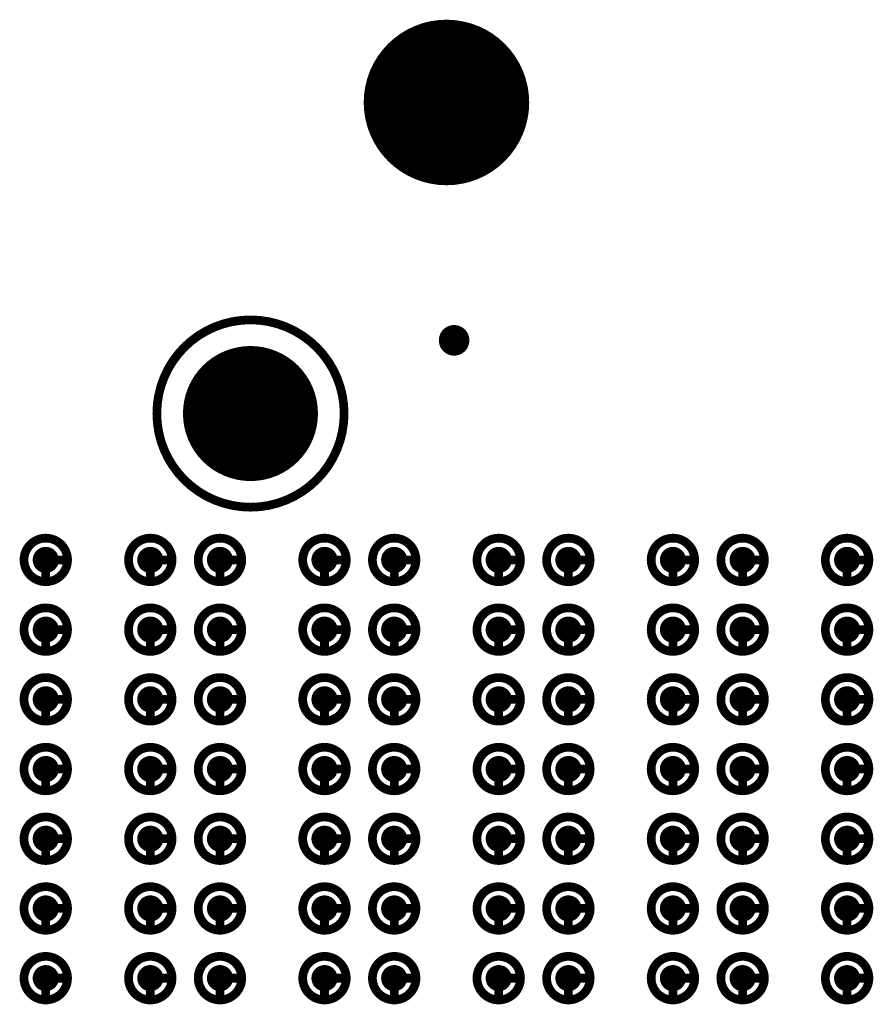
# Model space of a CAD drawing. Header units: millimetres. Extents: x 62 to 363, y 42 to 391.
# Tile 115 of 216: x 243 to 253, y 114 to 126. Entities that reach past the tile are written whole.
import ezdxf

# ---------------------------------------------------------------- set-up
doc = ezdxf.new("R2010")
doc.units = ezdxf.units.MM
for name, color, linetype in [('Mechanical8', 56, 'Continuous'), ('PadHoleLayer', 156, 'Continuous'), ('ViaHoleLayer', 16, 'Continuous')]:
    doc.layers.add(name, color=color, linetype=linetype)

# ---------------------------------------------------------------- blocks, each defined once
blk = doc.blocks.new('SAMTEC_SEAM8_40_S02_0_S_10_2_GP_K_HP_1857')
at = {"layer": 'Mechanical8'}
for points, const_width in [([(-15.35, 4.6, 1), (-15.85, 4.6, 1)], 0.1), ([(-15.625, 4.85, 1), (-15.575, 4.85, 1)], 0.05), ([(-14.55, 4.6, 1), (-15.05, 4.6, 1)], 0.1), ([(-14.825, 4.85, 1), (-14.775, 4.85, 1)], 0.05), ([(-13.75, 4.6, 1), (-14.25, 4.6, 1)], 0.1), ([(-14.025, 4.85, 1), (-13.975, 4.85, 1)], 0.05), ([(-12.95, 4.6, 1), (-13.45, 4.6, 1)], 0.1), ([(-13.225, 4.85, 1), (-13.175, 4.85, 1)], 0.05), ([(-12.15, 4.6, 1), (-12.65, 4.6, 1)], 0.1), ([(-12.425, 4.85, 1), (-12.375, 4.85, 1)], 0.05), ([(-11.35, 4.6, 1), (-11.85, 4.6, 1)], 0.1), ([(-11.625, 4.85, 1), (-11.575, 4.85, 1)], 0.05), ([(-10.55, 4.6, 1), (-11.05, 4.6, 1)], 0.1), ([(-10.825, 4.85, 1), (-10.775, 4.85, 1)], 0.05), ([(-15.875, 4.6, 1), (-15.825, 4.6, 1)], 0.05), ([(-15.625, 4.6, 1), (-15.575, 4.6, 1)], 0.05), ([(-15.625, 4.6, 1), (-15.575, 4.6, 1)], 0.05), ([(-15.375, 4.6, 1), (-15.325, 4.6, 1)], 0.05), ([(-15.375, 4.6, 1), (-15.325, 4.6, 1)], 0.05), ([(-15.075, 4.6, 1), (-15.025, 4.6, 1)], 0.05), ([(-14.825, 4.6, 1), (-14.775, 4.6, 1)], 0.05), ([(-14.825, 4.6, 1), (-14.775, 4.6, 1)], 0.05), ([(-14.575, 4.6, 1), (-14.525, 4.6, 1)], 0.05), ([(-14.575, 4.6, 1), (-14.525, 4.6, 1)], 0.05), ([(-14.275, 4.6, 1), (-14.225, 4.6, 1)], 0.05), ([(-14.025, 4.6, 1), (-13.975, 4.6, 1)], 0.05), ([(-14.025, 4.6, 1), (-13.975, 4.6, 1)], 0.05), ([(-13.775, 4.6, 1), (-13.725, 4.6, 1)], 0.05), ([(-13.775, 4.6, 1), (-13.725, 4.6, 1)], 0.05), ([(-13.475, 4.6, 1), (-13.425, 4.6, 1)], 0.05), ([(-13.225, 4.6, 1), (-13.175, 4.6, 1)], 0.05), ([(-13.225, 4.6, 1), (-13.175, 4.6, 1)], 0.05), ([(-12.975, 4.6, 1), (-12.925, 4.6, 1)], 0.05), ([(-12.975, 4.6, 1), (-12.925, 4.6, 1)], 0.05), ([(-12.675, 4.6, 1), (-12.625, 4.6, 1)], 0.05), ([(-12.425, 4.6, 1), (-12.375, 4.6, 1)], 0.05), ([(-12.425, 4.6, 1), (-12.375, 4.6, 1)], 0.05), ([(-12.175, 4.6, 1), (-12.125, 4.6, 1)], 0.05), ([(-12.175, 4.6, 1), (-12.125, 4.6, 1)], 0.05), ([(-11.875, 4.6, 1), (-11.825, 4.6, 1)], 0.05), ([(-11.625, 4.6, 1), (-11.575, 4.6, 1)], 0.05), ([(-11.625, 4.6, 1), (-11.575, 4.6, 1)], 0.05), ([(-11.375, 4.6, 1), (-11.325, 4.6, 1)], 0.05), ([(-11.375, 4.6, 1), (-11.325, 4.6, 1)], 0.05), ([(-11.075, 4.6, 1), (-11.025, 4.6, 1)], 0.05), ([(-10.825, 4.6, 1), (-10.775, 4.6, 1)], 0.05), ([(-10.825, 4.6, 1), (-10.775, 4.6, 1)], 0.05), ([(-10.575, 4.6, 1), (-10.525, 4.6, 1)], 0.05), ([(-10.575, 4.6, 1), (-10.525, 4.6, 1)], 0.05), ([(-15.35, 3.4, 1), (-15.85, 3.4, 1)], 0.1), ([(-15.625, 3.65, 1), (-15.575, 3.65, 1)], 0.05), ([(-14.55, 3.4, 1), (-15.05, 3.4, 1)], 0.1), ([(-14.825, 3.65, 1), (-14.775, 3.65, 1)], 0.05), ([(-13.75, 3.4, 1), (-14.25, 3.4, 1)], 0.1), ([(-14.025, 3.65, 1), (-13.975, 3.65, 1)], 0.05), ([(-12.95, 3.4, 1), (-13.45, 3.4, 1)], 0.1), ([(-13.225, 3.65, 1), (-13.175, 3.65, 1)], 0.05), ([(-12.15, 3.4, 1), (-12.65, 3.4, 1)], 0.1), ([(-12.425, 3.65, 1), (-12.375, 3.65, 1)], 0.05), ([(-11.35, 3.4, 1), (-11.85, 3.4, 1)], 0.1), ([(-11.625, 3.65, 1), (-11.575, 3.65, 1)], 0.05), ([(-10.55, 3.4, 1), (-11.05, 3.4, 1)], 0.1), ([(-10.825, 3.65, 1), (-10.775, 3.65, 1)], 0.05), ([(-15.875, 3.4, 1), (-15.825, 3.4, 1)], 0.05), ([(-15.625, 3.4, 1), (-15.575, 3.4, 1)], 0.05), ([(-15.625, 3.4, 1), (-15.575, 3.4, 1)], 0.05), ([(-15.375, 3.4, 1), (-15.325, 3.4, 1)], 0.05), ([(-15.375, 3.4, 1), (-15.325, 3.4, 1)], 0.05), ([(-15.075, 3.4, 1), (-15.025, 3.4, 1)], 0.05), ([(-14.825, 3.4, 1), (-14.775, 3.4, 1)], 0.05), ([(-14.825, 3.4, 1), (-14.775, 3.4, 1)], 0.05), ([(-14.575, 3.4, 1), (-14.525, 3.4, 1)], 0.05), ([(-14.575, 3.4, 1), (-14.525, 3.4, 1)], 0.05), ([(-14.275, 3.4, 1), (-14.225, 3.4, 1)], 0.05), ([(-14.025, 3.4, 1), (-13.975, 3.4, 1)], 0.05), ([(-14.025, 3.4, 1), (-13.975, 3.4, 1)], 0.05), ([(-13.775, 3.4, 1), (-13.725, 3.4, 1)], 0.05), ([(-13.775, 3.4, 1), (-13.725, 3.4, 1)], 0.05), ([(-13.475, 3.4, 1), (-13.425, 3.4, 1)], 0.05), ([(-13.225, 3.4, 1), (-13.175, 3.4, 1)], 0.05), ([(-13.225, 3.4, 1), (-13.175, 3.4, 1)], 0.05), ([(-12.975, 3.4, 1), (-12.925, 3.4, 1)], 0.05), ([(-12.975, 3.4, 1), (-12.925, 3.4, 1)], 0.05), ([(-12.675, 3.4, 1), (-12.625, 3.4, 1)], 0.05), ([(-12.425, 3.4, 1), (-12.375, 3.4, 1)], 0.05), ([(-12.425, 3.4, 1), (-12.375, 3.4, 1)], 0.05), ([(-12.175, 3.4, 1), (-12.125, 3.4, 1)], 0.05), ([(-12.175, 3.4, 1), (-12.125, 3.4, 1)], 0.05), ([(-11.875, 3.4, 1), (-11.825, 3.4, 1)], 0.05), ([(-11.625, 3.4, 1), (-11.575, 3.4, 1)], 0.05), ([(-11.625, 3.4, 1), (-11.575, 3.4, 1)], 0.05), ([(-11.375, 3.4, 1), (-11.325, 3.4, 1)], 0.05), ([(-11.375, 3.4, 1), (-11.325, 3.4, 1)], 0.05), ([(-11.075, 3.4, 1), (-11.025, 3.4, 1)], 0.05), ([(-10.825, 3.4, 1), (-10.775, 3.4, 1)], 0.05), ([(-10.825, 3.4, 1), (-10.775, 3.4, 1)], 0.05), ([(-10.575, 3.4, 1), (-10.525, 3.4, 1)], 0.05), ([(-10.575, 3.4, 1), (-10.525, 3.4, 1)], 0.05), ([(-15.35, 2.6, 1), (-15.85, 2.6, 1)], 0.1), ([(-15.625, 2.85, 1), (-15.575, 2.85, 1)], 0.05), ([(-14.55, 2.6, 1), (-15.05, 2.6, 1)], 0.1), ([(-14.825, 2.85, 1), (-14.775, 2.85, 1)], 0.05), ([(-13.75, 2.6, 1), (-14.25, 2.6, 1)], 0.1), ([(-14.025, 2.85, 1), (-13.975, 2.85, 1)], 0.05), ([(-12.95, 2.6, 1), (-13.45, 2.6, 1)], 0.1), ([(-13.225, 2.85, 1), (-13.175, 2.85, 1)], 0.05), ([(-12.15, 2.6, 1), (-12.65, 2.6, 1)], 0.1), ([(-12.425, 2.85, 1), (-12.375, 2.85, 1)], 0.05), ([(-11.35, 2.6, 1), (-11.85, 2.6, 1)], 0.1), ([(-11.625, 2.85, 1), (-11.575, 2.85, 1)], 0.05), ([(-10.55, 2.6, 1), (-11.05, 2.6, 1)], 0.1), ([(-10.825, 2.85, 1), (-10.775, 2.85, 1)], 0.05), ([(-15.875, 2.6, 1), (-15.825, 2.6, 1)], 0.05), ([(-15.625, 2.6, 1), (-15.575, 2.6, 1)], 0.05), ([(-15.625, 2.6, 1), (-15.575, 2.6, 1)], 0.05), ([(-15.375, 2.6, 1), (-15.325, 2.6, 1)], 0.05), ([(-15.375, 2.6, 1), (-15.325, 2.6, 1)], 0.05), ([(-15.075, 2.6, 1), (-15.025, 2.6, 1)], 0.05), ([(-14.825, 2.6, 1), (-14.775, 2.6, 1)], 0.05), ([(-14.825, 2.6, 1), (-14.775, 2.6, 1)], 0.05), ([(-14.575, 2.6, 1), (-14.525, 2.6, 1)], 0.05), ([(-14.575, 2.6, 1), (-14.525, 2.6, 1)], 0.05), ([(-14.275, 2.6, 1), (-14.225, 2.6, 1)], 0.05), ([(-14.025, 2.6, 1), (-13.975, 2.6, 1)], 0.05), ([(-14.025, 2.6, 1), (-13.975, 2.6, 1)], 0.05), ([(-13.775, 2.6, 1), (-13.725, 2.6, 1)], 0.05), ([(-13.775, 2.6, 1), (-13.725, 2.6, 1)], 0.05), ([(-13.475, 2.6, 1), (-13.425, 2.6, 1)], 0.05), ([(-13.225, 2.6, 1), (-13.175, 2.6, 1)], 0.05), ([(-13.225, 2.6, 1), (-13.175, 2.6, 1)], 0.05), ([(-12.975, 2.6, 1), (-12.925, 2.6, 1)], 0.05), ([(-12.975, 2.6, 1), (-12.925, 2.6, 1)], 0.05), ([(-12.675, 2.6, 1), (-12.625, 2.6, 1)], 0.05), ([(-12.425, 2.6, 1), (-12.375, 2.6, 1)], 0.05), ([(-12.425, 2.6, 1), (-12.375, 2.6, 1)], 0.05), ([(-12.175, 2.6, 1), (-12.125, 2.6, 1)], 0.05), ([(-12.175, 2.6, 1), (-12.125, 2.6, 1)], 0.05), ([(-11.875, 2.6, 1), (-11.825, 2.6, 1)], 0.05), ([(-11.625, 2.6, 1), (-11.575, 2.6, 1)], 0.05), ([(-11.625, 2.6, 1), (-11.575, 2.6, 1)], 0.05), ([(-11.375, 2.6, 1), (-11.325, 2.6, 1)], 0.05), ([(-11.375, 2.6, 1), (-11.325, 2.6, 1)], 0.05), ([(-11.075, 2.6, 1), (-11.025, 2.6, 1)], 0.05), ([(-10.825, 2.6, 1), (-10.775, 2.6, 1)], 0.05), ([(-10.825, 2.6, 1), (-10.775, 2.6, 1)], 0.05), ([(-10.575, 2.6, 1), (-10.525, 2.6, 1)], 0.05), ([(-10.575, 2.6, 1), (-10.525, 2.6, 1)], 0.05), ([(-15.35, 1.4, 1), (-15.85, 1.4, 1)], 0.1), ([(-15.625, 1.65, 1), (-15.575, 1.65, 1)], 0.05), ([(-14.55, 1.4, 1), (-15.05, 1.4, 1)], 0.1), ([(-14.825, 1.65, 1), (-14.775, 1.65, 1)], 0.05), ([(-13.75, 1.4, 1), (-14.25, 1.4, 1)], 0.1), ([(-14.025, 1.65, 1), (-13.975, 1.65, 1)], 0.05), ([(-12.95, 1.4, 1), (-13.45, 1.4, 1)], 0.1), ([(-13.225, 1.65, 1), (-13.175, 1.65, 1)], 0.05), ([(-12.15, 1.4, 1), (-12.65, 1.4, 1)], 0.1), ([(-12.425, 1.65, 1), (-12.375, 1.65, 1)], 0.05), ([(-11.35, 1.4, 1), (-11.85, 1.4, 1)], 0.1), ([(-11.625, 1.65, 1), (-11.575, 1.65, 1)], 0.05), ([(-10.55, 1.4, 1), (-11.05, 1.4, 1)], 0.1), ([(-10.825, 1.65, 1), (-10.775, 1.65, 1)], 0.05), ([(-15.875, 1.4, 1), (-15.825, 1.4, 1)], 0.05), ([(-15.625, 1.4, 1), (-15.575, 1.4, 1)], 0.05), ([(-15.625, 1.4, 1), (-15.575, 1.4, 1)], 0.05), ([(-15.375, 1.4, 1), (-15.325, 1.4, 1)], 0.05), ([(-15.375, 1.4, 1), (-15.325, 1.4, 1)], 0.05), ([(-15.075, 1.4, 1), (-15.025, 1.4, 1)], 0.05), ([(-14.825, 1.4, 1), (-14.775, 1.4, 1)], 0.05), ([(-14.825, 1.4, 1), (-14.775, 1.4, 1)], 0.05), ([(-14.575, 1.4, 1), (-14.525, 1.4, 1)], 0.05), ([(-14.575, 1.4, 1), (-14.525, 1.4, 1)], 0.05), ([(-14.275, 1.4, 1), (-14.225, 1.4, 1)], 0.05), ([(-14.025, 1.4, 1), (-13.975, 1.4, 1)], 0.05), ([(-14.025, 1.4, 1), (-13.975, 1.4, 1)], 0.05), ([(-13.775, 1.4, 1), (-13.725, 1.4, 1)], 0.05), ([(-13.775, 1.4, 1), (-13.725, 1.4, 1)], 0.05), ([(-13.475, 1.4, 1), (-13.425, 1.4, 1)], 0.05), ([(-13.225, 1.4, 1), (-13.175, 1.4, 1)], 0.05), ([(-13.225, 1.4, 1), (-13.175, 1.4, 1)], 0.05), ([(-12.975, 1.4, 1), (-12.925, 1.4, 1)], 0.05), ([(-12.975, 1.4, 1), (-12.925, 1.4, 1)], 0.05), ([(-12.675, 1.4, 1), (-12.625, 1.4, 1)], 0.05), ([(-12.425, 1.4, 1), (-12.375, 1.4, 1)], 0.05), ([(-12.425, 1.4, 1), (-12.375, 1.4, 1)], 0.05), ([(-12.175, 1.4, 1), (-12.125, 1.4, 1)], 0.05), ([(-12.175, 1.4, 1), (-12.125, 1.4, 1)], 0.05), ([(-11.875, 1.4, 1), (-11.825, 1.4, 1)], 0.05), ([(-11.625, 1.4, 1), (-11.575, 1.4, 1)], 0.05), ([(-11.625, 1.4, 1), (-11.575, 1.4, 1)], 0.05), ([(-11.375, 1.4, 1), (-11.325, 1.4, 1)], 0.05), ([(-11.375, 1.4, 1), (-11.325, 1.4, 1)], 0.05), ([(-11.075, 1.4, 1), (-11.025, 1.4, 1)], 0.05), ([(-10.825, 1.4, 1), (-10.775, 1.4, 1)], 0.05), ([(-10.825, 1.4, 1), (-10.775, 1.4, 1)], 0.05), ([(-10.575, 1.4, 1), (-10.525, 1.4, 1)], 0.05), ([(-10.575, 1.4, 1), (-10.525, 1.4, 1)], 0.05), ([(-19.95, 0, 1), (-21.75, 0, 1)], 0.1), ([(-15.35, 0.6, 1), (-15.85, 0.6, 1)], 0.1), ([(-15.625, 0.85, 1), (-15.575, 0.85, 1)], 0.05), ([(-14.55, 0.6, 1), (-15.05, 0.6, 1)], 0.1), ([(-14.825, 0.85, 1), (-14.775, 0.85, 1)], 0.05), ([(-13.75, 0.6, 1), (-14.25, 0.6, 1)], 0.1), ([(-14.025, 0.85, 1), (-13.975, 0.85, 1)], 0.05), ([(-12.95, 0.6, 1), (-13.45, 0.6, 1)], 0.1), ([(-13.225, 0.85, 1), (-13.175, 0.85, 1)], 0.05), ([(-12.15, 0.6, 1), (-12.65, 0.6, 1)], 0.1), ([(-12.425, 0.85, 1), (-12.375, 0.85, 1)], 0.05), ([(-11.35, 0.6, 1), (-11.85, 0.6, 1)], 0.1), ([(-11.625, 0.85, 1), (-11.575, 0.85, 1)], 0.05), ([(-10.55, 0.6, 1), (-11.05, 0.6, 1)], 0.1), ([(-10.825, 0.85, 1), (-10.775, 0.85, 1)], 0.05), ([(-15.875, 0.6, 1), (-15.825, 0.6, 1)], 0.05), ([(-15.625, 0.6, 1), (-15.575, 0.6, 1)], 0.05), ([(-15.625, 0.6, 1), (-15.575, 0.6, 1)], 0.05), ([(-15.375, 0.6, 1), (-15.325, 0.6, 1)], 0.05), ([(-15.375, 0.6, 1), (-15.325, 0.6, 1)], 0.05), ([(-15.075, 0.6, 1), (-15.025, 0.6, 1)], 0.05), ([(-14.825, 0.6, 1), (-14.775, 0.6, 1)], 0.05), ([(-14.825, 0.6, 1), (-14.775, 0.6, 1)], 0.05), ([(-14.575, 0.6, 1), (-14.525, 0.6, 1)], 0.05), ([(-14.575, 0.6, 1), (-14.525, 0.6, 1)], 0.05), ([(-14.275, 0.6, 1), (-14.225, 0.6, 1)], 0.05), ([(-14.025, 0.6, 1), (-13.975, 0.6, 1)], 0.05), ([(-14.025, 0.6, 1), (-13.975, 0.6, 1)], 0.05), ([(-13.775, 0.6, 1), (-13.725, 0.6, 1)], 0.05), ([(-13.775, 0.6, 1), (-13.725, 0.6, 1)], 0.05), ([(-13.475, 0.6, 1), (-13.425, 0.6, 1)], 0.05), ([(-13.225, 0.6, 1), (-13.175, 0.6, 1)], 0.05), ([(-13.225, 0.6, 1), (-13.175, 0.6, 1)], 0.05), ([(-12.975, 0.6, 1), (-12.925, 0.6, 1)], 0.05), ([(-12.975, 0.6, 1), (-12.925, 0.6, 1)], 0.05), ([(-12.675, 0.6, 1), (-12.625, 0.6, 1)], 0.05), ([(-12.425, 0.6, 1), (-12.375, 0.6, 1)], 0.05), ([(-12.425, 0.6, 1), (-12.375, 0.6, 1)], 0.05), ([(-12.175, 0.6, 1), (-12.125, 0.6, 1)], 0.05), ([(-12.175, 0.6, 1), (-12.125, 0.6, 1)], 0.05), ([(-11.875, 0.6, 1), (-11.825, 0.6, 1)], 0.05), ([(-11.625, 0.6, 1), (-11.575, 0.6, 1)], 0.05), ([(-11.625, 0.6, 1), (-11.575, 0.6, 1)], 0.05), ([(-11.375, 0.6, 1), (-11.325, 0.6, 1)], 0.05), ([(-11.375, 0.6, 1), (-11.325, 0.6, 1)], 0.05), ([(-11.075, 0.6, 1), (-11.025, 0.6, 1)], 0.05), ([(-10.825, 0.6, 1), (-10.775, 0.6, 1)], 0.05), ([(-10.825, 0.6, 1), (-10.775, 0.6, 1)], 0.05), ([(-10.575, 0.6, 1), (-10.525, 0.6, 1)], 0.05), ([(-10.575, 0.6, 1), (-10.525, 0.6, 1)], 0.05), ([(-20.875, 0.5, 1), (-20.825, 0.5, 1)], 0.05), ([(-21.775, 0, 1), (-21.725, 0, 1)], 0.05), ([(-21.375, 0, 1), (-21.325, 0, 1)], 0.05), ([(-20.875, 0, 1), (-20.825, 0, 1)], 0.05), ([(-20.875, 0, 1), (-20.825, 0, 1)], 0.05), ([(-20.875, 0, 1), (-20.825, 0, 1)], 0.05), ([(-20.875, 0, 1), (-20.825, 0, 1)], 0.05), ([(-20.375, 0, 1), (-20.325, 0, 1)], 0.05), ([(-19.975, 0, 1), (-19.925, 0, 1)], 0.05), ([(-15.35, -0.6, 1), (-15.85, -0.6, 1)], 0.1), ([(-15.625, -0.35, 1), (-15.575, -0.35, 1)], 0.05), ([(-14.55, -0.6, 1), (-15.05, -0.6, 1)], 0.1), ([(-14.825, -0.35, 1), (-14.775, -0.35, 1)], 0.05), ([(-13.75, -0.6, 1), (-14.25, -0.6, 1)], 0.1), ([(-14.025, -0.35, 1), (-13.975, -0.35, 1)], 0.05), ([(-12.95, -0.6, 1), (-13.45, -0.6, 1)], 0.1), ([(-13.225, -0.35, 1), (-13.175, -0.35, 1)], 0.05), ([(-12.15, -0.6, 1), (-12.65, -0.6, 1)], 0.1), ([(-12.425, -0.35, 1), (-12.375, -0.35, 1)], 0.05), ([(-11.35, -0.6, 1), (-11.85, -0.6, 1)], 0.1), ([(-11.625, -0.35, 1), (-11.575, -0.35, 1)], 0.05), ([(-10.55, -0.6, 1), (-11.05, -0.6, 1)], 0.1), ([(-10.825, -0.35, 1), (-10.775, -0.35, 1)], 0.05), ([(-20.875, -0.5, 1), (-20.825, -0.5, 1)], 0.05), ([(-15.875, -0.6, 1), (-15.825, -0.6, 1)], 0.05), ([(-15.625, -0.6, 1), (-15.575, -0.6, 1)], 0.05), ([(-15.625, -0.6, 1), (-15.575, -0.6, 1)], 0.05), ([(-15.375, -0.6, 1), (-15.325, -0.6, 1)], 0.05), ([(-15.375, -0.6, 1), (-15.325, -0.6, 1)], 0.05), ([(-15.075, -0.6, 1), (-15.025, -0.6, 1)], 0.05), ([(-14.825, -0.6, 1), (-14.775, -0.6, 1)], 0.05), ([(-14.825, -0.6, 1), (-14.775, -0.6, 1)], 0.05), ([(-14.575, -0.6, 1), (-14.525, -0.6, 1)], 0.05), ([(-14.575, -0.6, 1), (-14.525, -0.6, 1)], 0.05), ([(-14.275, -0.6, 1), (-14.225, -0.6, 1)], 0.05), ([(-14.025, -0.6, 1), (-13.975, -0.6, 1)], 0.05), ([(-14.025, -0.6, 1), (-13.975, -0.6, 1)], 0.05), ([(-13.775, -0.6, 1), (-13.725, -0.6, 1)], 0.05), ([(-13.775, -0.6, 1), (-13.725, -0.6, 1)], 0.05), ([(-13.475, -0.6, 1), (-13.425, -0.6, 1)], 0.05), ([(-13.225, -0.6, 1), (-13.175, -0.6, 1)], 0.05), ([(-13.225, -0.6, 1), (-13.175, -0.6, 1)], 0.05), ([(-12.975, -0.6, 1), (-12.925, -0.6, 1)], 0.05), ([(-12.975, -0.6, 1), (-12.925, -0.6, 1)], 0.05), ([(-12.675, -0.6, 1), (-12.625, -0.6, 1)], 0.05), ([(-12.425, -0.6, 1), (-12.375, -0.6, 1)], 0.05), ([(-12.425, -0.6, 1), (-12.375, -0.6, 1)], 0.05), ([(-12.175, -0.6, 1), (-12.125, -0.6, 1)], 0.05), ([(-12.175, -0.6, 1), (-12.125, -0.6, 1)], 0.05), ([(-11.875, -0.6, 1), (-11.825, -0.6, 1)], 0.05), ([(-11.625, -0.6, 1), (-11.575, -0.6, 1)], 0.05), ([(-11.625, -0.6, 1), (-11.575, -0.6, 1)], 0.05), ([(-11.375, -0.6, 1), (-11.325, -0.6, 1)], 0.05), ([(-11.375, -0.6, 1), (-11.325, -0.6, 1)], 0.05), ([(-11.075, -0.6, 1), (-11.025, -0.6, 1)], 0.05), ([(-10.825, -0.6, 1), (-10.775, -0.6, 1)], 0.05), ([(-10.825, -0.6, 1), (-10.775, -0.6, 1)], 0.05), ([(-10.575, -0.6, 1), (-10.525, -0.6, 1)], 0.05), ([(-10.575, -0.6, 1), (-10.525, -0.6, 1)], 0.05), ([(-16.205, -2.25, 1), (-18.355, -2.25, 1)], 0.1), ([(-15.35, -1.4, 1), (-15.85, -1.4, 1)], 0.1), ([(-15.625, -1.15, 1), (-15.575, -1.15, 1)], 0.05), ([(-14.55, -1.4, 1), (-15.05, -1.4, 1)], 0.1), ([(-14.825, -1.15, 1), (-14.775, -1.15, 1)], 0.05), ([(-13.75, -1.4, 1), (-14.25, -1.4, 1)], 0.1), ([(-14.025, -1.15, 1), (-13.975, -1.15, 1)], 0.05), ([(-12.95, -1.4, 1), (-13.45, -1.4, 1)], 0.1), ([(-13.225, -1.15, 1), (-13.175, -1.15, 1)], 0.05), ([(-12.15, -1.4, 1), (-12.65, -1.4, 1)], 0.1), ([(-12.425, -1.15, 1), (-12.375, -1.15, 1)], 0.05), ([(-11.35, -1.4, 1), (-11.85, -1.4, 1)], 0.1), ([(-11.625, -1.15, 1), (-11.575, -1.15, 1)], 0.05), ([(-10.55, -1.4, 1), (-11.05, -1.4, 1)], 0.1), ([(-10.825, -1.15, 1), (-10.775, -1.15, 1)], 0.05), ([(-15.875, -1.4, 1), (-15.825, -1.4, 1)], 0.05), ([(-15.625, -1.4, 1), (-15.575, -1.4, 1)], 0.05), ([(-15.625, -1.4, 1), (-15.575, -1.4, 1)], 0.05), ([(-15.375, -1.4, 1), (-15.325, -1.4, 1)], 0.05), ([(-15.375, -1.4, 1), (-15.325, -1.4, 1)], 0.05), ([(-15.075, -1.4, 1), (-15.025, -1.4, 1)], 0.05), ([(-14.825, -1.4, 1), (-14.775, -1.4, 1)], 0.05), ([(-14.825, -1.4, 1), (-14.775, -1.4, 1)], 0.05), ([(-14.575, -1.4, 1), (-14.525, -1.4, 1)], 0.05), ([(-14.575, -1.4, 1), (-14.525, -1.4, 1)], 0.05), ([(-14.275, -1.4, 1), (-14.225, -1.4, 1)], 0.05), ([(-14.025, -1.4, 1), (-13.975, -1.4, 1)], 0.05), ([(-14.025, -1.4, 1), (-13.975, -1.4, 1)], 0.05), ([(-13.775, -1.4, 1), (-13.725, -1.4, 1)], 0.05), ([(-13.775, -1.4, 1), (-13.725, -1.4, 1)], 0.05), ([(-13.475, -1.4, 1), (-13.425, -1.4, 1)], 0.05), ([(-13.225, -1.4, 1), (-13.175, -1.4, 1)], 0.05), ([(-13.225, -1.4, 1), (-13.175, -1.4, 1)], 0.05), ([(-12.975, -1.4, 1), (-12.925, -1.4, 1)], 0.05), ([(-12.975, -1.4, 1), (-12.925, -1.4, 1)], 0.05), ([(-12.675, -1.4, 1), (-12.625, -1.4, 1)], 0.05), ([(-12.425, -1.4, 1), (-12.375, -1.4, 1)], 0.05), ([(-12.425, -1.4, 1), (-12.375, -1.4, 1)], 0.05), ([(-12.175, -1.4, 1), (-12.125, -1.4, 1)], 0.05), ([(-12.175, -1.4, 1), (-12.125, -1.4, 1)], 0.05), ([(-11.875, -1.4, 1), (-11.825, -1.4, 1)], 0.05), ([(-11.625, -1.4, 1), (-11.575, -1.4, 1)], 0.05), ([(-11.625, -1.4, 1), (-11.575, -1.4, 1)], 0.05), ([(-11.375, -1.4, 1), (-11.325, -1.4, 1)], 0.05), ([(-11.375, -1.4, 1), (-11.325, -1.4, 1)], 0.05), ([(-11.075, -1.4, 1), (-11.025, -1.4, 1)], 0.05), ([(-10.825, -1.4, 1), (-10.775, -1.4, 1)], 0.05), ([(-10.825, -1.4, 1), (-10.775, -1.4, 1)], 0.05), ([(-10.575, -1.4, 1), (-10.525, -1.4, 1)], 0.05), ([(-10.575, -1.4, 1), (-10.525, -1.4, 1)], 0.05), ([(-16.555, -2.25, 1), (-18.005, -2.25, 1)], 0.1), ([(-17.305, -1.75, 1), (-17.255, -1.75, 1)], 0.05), ([(-18.38, -2.25, 1), (-18.33, -2.25, 1)], 0.05), ([(-18.03, -2.25, 1), (-17.98, -2.25, 1)], 0.05), ([(-17.805, -2.25, 1), (-17.755, -2.25, 1)], 0.05), ([(-17.305, -2.25, 1), (-17.255, -2.25, 1)], 0.05), ([(-17.305, -2.25, 1), (-17.255, -2.25, 1)], 0.05), ([(-17.305, -2.25, 1), (-17.255, -2.25, 1)], 0.05), ([(-17.305, -2.25, 1), (-17.255, -2.25, 1)], 0.05), ([(-16.805, -2.25, 1), (-16.755, -2.25, 1)], 0.05), ([(-16.58, -2.25, 1), (-16.53, -2.25, 1)], 0.05), ([(-16.23, -2.25, 1), (-16.18, -2.25, 1)], 0.05), ([(-15.35, -2.6, 1), (-15.85, -2.6, 1)], 0.1), ([(-15.625, -2.35, 1), (-15.575, -2.35, 1)], 0.05), ([(-14.55, -2.6, 1), (-15.05, -2.6, 1)], 0.1), ([(-14.825, -2.35, 1), (-14.775, -2.35, 1)], 0.05), ([(-13.75, -2.6, 1), (-14.25, -2.6, 1)], 0.1), ([(-14.025, -2.35, 1), (-13.975, -2.35, 1)], 0.05), ([(-12.95, -2.6, 1), (-13.45, -2.6, 1)], 0.1), ([(-13.225, -2.35, 1), (-13.175, -2.35, 1)], 0.05), ([(-12.15, -2.6, 1), (-12.65, -2.6, 1)], 0.1), ([(-12.425, -2.35, 1), (-12.375, -2.35, 1)], 0.05), ([(-11.35, -2.6, 1), (-11.85, -2.6, 1)], 0.1), ([(-11.625, -2.35, 1), (-11.575, -2.35, 1)], 0.05), ([(-10.55, -2.6, 1), (-11.05, -2.6, 1)], 0.1), ([(-10.825, -2.35, 1), (-10.775, -2.35, 1)], 0.05), ([(-15.875, -2.6, 1), (-15.825, -2.6, 1)], 0.05), ([(-15.625, -2.6, 1), (-15.575, -2.6, 1)], 0.05), ([(-15.625, -2.6, 1), (-15.575, -2.6, 1)], 0.05), ([(-15.375, -2.6, 1), (-15.325, -2.6, 1)], 0.05), ([(-15.375, -2.6, 1), (-15.325, -2.6, 1)], 0.05), ([(-15.075, -2.6, 1), (-15.025, -2.6, 1)], 0.05), ([(-14.825, -2.6, 1), (-14.775, -2.6, 1)], 0.05), ([(-14.825, -2.6, 1), (-14.775, -2.6, 1)], 0.05), ([(-14.575, -2.6, 1), (-14.525, -2.6, 1)], 0.05), ([(-14.575, -2.6, 1), (-14.525, -2.6, 1)], 0.05), ([(-14.275, -2.6, 1), (-14.225, -2.6, 1)], 0.05), ([(-14.025, -2.6, 1), (-13.975, -2.6, 1)], 0.05), ([(-14.025, -2.6, 1), (-13.975, -2.6, 1)], 0.05), ([(-13.775, -2.6, 1), (-13.725, -2.6, 1)], 0.05), ([(-13.775, -2.6, 1), (-13.725, -2.6, 1)], 0.05), ([(-13.475, -2.6, 1), (-13.425, -2.6, 1)], 0.05), ([(-13.225, -2.6, 1), (-13.175, -2.6, 1)], 0.05), ([(-13.225, -2.6, 1), (-13.175, -2.6, 1)], 0.05), ([(-12.975, -2.6, 1), (-12.925, -2.6, 1)], 0.05), ([(-12.975, -2.6, 1), (-12.925, -2.6, 1)], 0.05), ([(-12.675, -2.6, 1), (-12.625, -2.6, 1)], 0.05), ([(-12.425, -2.6, 1), (-12.375, -2.6, 1)], 0.05), ([(-12.425, -2.6, 1), (-12.375, -2.6, 1)], 0.05), ([(-12.175, -2.6, 1), (-12.125, -2.6, 1)], 0.05), ([(-12.175, -2.6, 1), (-12.125, -2.6, 1)], 0.05), ([(-11.875, -2.6, 1), (-11.825, -2.6, 1)], 0.05), ([(-11.625, -2.6, 1), (-11.575, -2.6, 1)], 0.05), ([(-11.625, -2.6, 1), (-11.575, -2.6, 1)], 0.05), ([(-11.375, -2.6, 1), (-11.325, -2.6, 1)], 0.05), ([(-11.375, -2.6, 1), (-11.325, -2.6, 1)], 0.05), ([(-11.075, -2.6, 1), (-11.025, -2.6, 1)], 0.05), ([(-10.825, -2.6, 1), (-10.775, -2.6, 1)], 0.05), ([(-10.825, -2.6, 1), (-10.775, -2.6, 1)], 0.05), ([(-10.575, -2.6, 1), (-10.525, -2.6, 1)], 0.05), ([(-10.575, -2.6, 1), (-10.525, -2.6, 1)], 0.05), ([(-17.305, -2.75, 1), (-17.255, -2.75, 1)], 0.05), ([(-15.35, -3.4, 1), (-15.85, -3.4, 1)], 0.1), ([(-15.625, -3.15, 1), (-15.575, -3.15, 1)], 0.05), ([(-14.55, -3.4, 1), (-15.05, -3.4, 1)], 0.1), ([(-14.825, -3.15, 1), (-14.775, -3.15, 1)], 0.05), ([(-13.75, -3.4, 1), (-14.25, -3.4, 1)], 0.1), ([(-14.025, -3.15, 1), (-13.975, -3.15, 1)], 0.05), ([(-12.95, -3.4, 1), (-13.45, -3.4, 1)], 0.1), ([(-13.225, -3.15, 1), (-13.175, -3.15, 1)], 0.05), ([(-12.15, -3.4, 1), (-12.65, -3.4, 1)], 0.1), ([(-12.425, -3.15, 1), (-12.375, -3.15, 1)], 0.05), ([(-11.35, -3.4, 1), (-11.85, -3.4, 1)], 0.1), ([(-11.625, -3.15, 1), (-11.575, -3.15, 1)], 0.05), ([(-10.55, -3.4, 1), (-11.05, -3.4, 1)], 0.1), ([(-10.825, -3.15, 1), (-10.775, -3.15, 1)], 0.05), ([(-15.875, -3.4, 1), (-15.825, -3.4, 1)], 0.05), ([(-15.625, -3.4, 1), (-15.575, -3.4, 1)], 0.05), ([(-15.625, -3.4, 1), (-15.575, -3.4, 1)], 0.05), ([(-15.375, -3.4, 1), (-15.325, -3.4, 1)], 0.05), ([(-15.375, -3.4, 1), (-15.325, -3.4, 1)], 0.05), ([(-15.075, -3.4, 1), (-15.025, -3.4, 1)], 0.05), ([(-14.825, -3.4, 1), (-14.775, -3.4, 1)], 0.05), ([(-14.825, -3.4, 1), (-14.775, -3.4, 1)], 0.05), ([(-14.575, -3.4, 1), (-14.525, -3.4, 1)], 0.05), ([(-14.575, -3.4, 1), (-14.525, -3.4, 1)], 0.05), ([(-14.275, -3.4, 1), (-14.225, -3.4, 1)], 0.05), ([(-14.025, -3.4, 1), (-13.975, -3.4, 1)], 0.05), ([(-14.025, -3.4, 1), (-13.975, -3.4, 1)], 0.05), ([(-13.775, -3.4, 1), (-13.725, -3.4, 1)], 0.05), ([(-13.775, -3.4, 1), (-13.725, -3.4, 1)], 0.05), ([(-13.475, -3.4, 1), (-13.425, -3.4, 1)], 0.05), ([(-13.225, -3.4, 1), (-13.175, -3.4, 1)], 0.05), ([(-13.225, -3.4, 1), (-13.175, -3.4, 1)], 0.05), ([(-12.975, -3.4, 1), (-12.925, -3.4, 1)], 0.05), ([(-12.975, -3.4, 1), (-12.925, -3.4, 1)], 0.05), ([(-12.675, -3.4, 1), (-12.625, -3.4, 1)], 0.05), ([(-12.425, -3.4, 1), (-12.375, -3.4, 1)], 0.05), ([(-12.425, -3.4, 1), (-12.375, -3.4, 1)], 0.05), ([(-12.175, -3.4, 1), (-12.125, -3.4, 1)], 0.05), ([(-12.175, -3.4, 1), (-12.125, -3.4, 1)], 0.05), ([(-11.875, -3.4, 1), (-11.825, -3.4, 1)], 0.05), ([(-11.625, -3.4, 1), (-11.575, -3.4, 1)], 0.05), ([(-11.625, -3.4, 1), (-11.575, -3.4, 1)], 0.05), ([(-11.375, -3.4, 1), (-11.325, -3.4, 1)], 0.05), ([(-11.375, -3.4, 1), (-11.325, -3.4, 1)], 0.05), ([(-11.075, -3.4, 1), (-11.025, -3.4, 1)], 0.05), ([(-10.825, -3.4, 1), (-10.775, -3.4, 1)], 0.05), ([(-10.825, -3.4, 1), (-10.775, -3.4, 1)], 0.05), ([(-10.575, -3.4, 1), (-10.525, -3.4, 1)], 0.05), ([(-10.575, -3.4, 1), (-10.525, -3.4, 1)], 0.05), ([(-15.35, -4.6, 1), (-15.85, -4.6, 1)], 0.1), ([(-15.625, -4.35, 1), (-15.575, -4.35, 1)], 0.05), ([(-14.55, -4.6, 1), (-15.05, -4.6, 1)], 0.1), ([(-14.825, -4.35, 1), (-14.775, -4.35, 1)], 0.05), ([(-13.75, -4.6, 1), (-14.25, -4.6, 1)], 0.1), ([(-14.025, -4.35, 1), (-13.975, -4.35, 1)], 0.05), ([(-12.95, -4.6, 1), (-13.45, -4.6, 1)], 0.1), ([(-13.225, -4.35, 1), (-13.175, -4.35, 1)], 0.05), ([(-12.15, -4.6, 1), (-12.65, -4.6, 1)], 0.1), ([(-12.425, -4.35, 1), (-12.375, -4.35, 1)], 0.05), ([(-11.35, -4.6, 1), (-11.85, -4.6, 1)], 0.1), ([(-11.625, -4.35, 1), (-11.575, -4.35, 1)], 0.05), ([(-10.55, -4.6, 1), (-11.05, -4.6, 1)], 0.1), ([(-10.825, -4.35, 1), (-10.775, -4.35, 1)], 0.05), ([(-15.875, -4.6, 1), (-15.825, -4.6, 1)], 0.05), ([(-15.625, -4.6, 1), (-15.575, -4.6, 1)], 0.05), ([(-15.625, -4.6, 1), (-15.575, -4.6, 1)], 0.05), ([(-15.375, -4.6, 1), (-15.325, -4.6, 1)], 0.05), ([(-15.375, -4.6, 1), (-15.325, -4.6, 1)], 0.05), ([(-15.075, -4.6, 1), (-15.025, -4.6, 1)], 0.05), ([(-14.825, -4.6, 1), (-14.775, -4.6, 1)], 0.05), ([(-14.825, -4.6, 1), (-14.775, -4.6, 1)], 0.05), ([(-14.575, -4.6, 1), (-14.525, -4.6, 1)], 0.05), ([(-14.575, -4.6, 1), (-14.525, -4.6, 1)], 0.05), ([(-14.275, -4.6, 1), (-14.225, -4.6, 1)], 0.05), ([(-14.025, -4.6, 1), (-13.975, -4.6, 1)], 0.05), ([(-14.025, -4.6, 1), (-13.975, -4.6, 1)], 0.05), ([(-13.775, -4.6, 1), (-13.725, -4.6, 1)], 0.05), ([(-13.775, -4.6, 1), (-13.725, -4.6, 1)], 0.05), ([(-13.475, -4.6, 1), (-13.425, -4.6, 1)], 0.05), ([(-13.225, -4.6, 1), (-13.175, -4.6, 1)], 0.05), ([(-13.225, -4.6, 1), (-13.175, -4.6, 1)], 0.05), ([(-12.975, -4.6, 1), (-12.925, -4.6, 1)], 0.05), ([(-12.975, -4.6, 1), (-12.925, -4.6, 1)], 0.05), ([(-12.675, -4.6, 1), (-12.625, -4.6, 1)], 0.05), ([(-12.425, -4.6, 1), (-12.375, -4.6, 1)], 0.05), ([(-12.425, -4.6, 1), (-12.375, -4.6, 1)], 0.05), ([(-12.175, -4.6, 1), (-12.125, -4.6, 1)], 0.05), ([(-12.175, -4.6, 1), (-12.125, -4.6, 1)], 0.05), ([(-11.875, -4.6, 1), (-11.825, -4.6, 1)], 0.05), ([(-11.625, -4.6, 1), (-11.575, -4.6, 1)], 0.05), ([(-11.625, -4.6, 1), (-11.575, -4.6, 1)], 0.05), ([(-11.375, -4.6, 1), (-11.325, -4.6, 1)], 0.05), ([(-11.375, -4.6, 1), (-11.325, -4.6, 1)], 0.05), ([(-11.075, -4.6, 1), (-11.025, -4.6, 1)], 0.05), ([(-10.825, -4.6, 1), (-10.775, -4.6, 1)], 0.05), ([(-10.825, -4.6, 1), (-10.775, -4.6, 1)], 0.05), ([(-10.575, -4.6, 1), (-10.525, -4.6, 1)], 0.05), ([(-10.575, -4.6, 1), (-10.525, -4.6, 1)], 0.05)]:
    blk.add_lwpolyline(points, format="xyb", close=True, dxfattribs=dict(at, const_width=const_width))
at = {"layer": 'Mechanical8', "const_width": 0.1}
for points in [[(-15.6, 4.6), (-15.6, 4.85)], [(-14.8, 4.6), (-14.8, 4.85)], [(-14, 4.6), (-14, 4.85)], [(-13.2, 4.6), (-13.2, 4.85)], [(-12.4, 4.6), (-12.4, 4.85)], [(-11.6, 4.6), (-11.6, 4.85)], [(-10.8, 4.6), (-10.8, 4.85)], [(-15.35, 4.6), (-15.6, 4.6)], [(-14.55, 4.6), (-14.8, 4.6)], [(-13.75, 4.6), (-14, 4.6)], [(-12.95, 4.6), (-13.2, 4.6)], [(-12.15, 4.6), (-12.4, 4.6)], [(-11.35, 4.6), (-11.6, 4.6)], [(-10.55, 4.6), (-10.8, 4.6)], [(-15.6, 3.4), (-15.6, 3.65)], [(-14.8, 3.4), (-14.8, 3.65)], [(-14, 3.4), (-14, 3.65)], [(-13.2, 3.4), (-13.2, 3.65)], [(-12.4, 3.4), (-12.4, 3.65)], [(-11.6, 3.4), (-11.6, 3.65)], [(-10.8, 3.4), (-10.8, 3.65)], [(-15.35, 3.4), (-15.6, 3.4)], [(-14.55, 3.4), (-14.8, 3.4)], [(-13.75, 3.4), (-14, 3.4)], [(-12.95, 3.4), (-13.2, 3.4)], [(-12.15, 3.4), (-12.4, 3.4)], [(-11.35, 3.4), (-11.6, 3.4)], [(-10.55, 3.4), (-10.8, 3.4)], [(-15.6, 2.6), (-15.6, 2.85)], [(-14.8, 2.6), (-14.8, 2.85)], [(-14, 2.6), (-14, 2.85)], [(-13.2, 2.6), (-13.2, 2.85)], [(-12.4, 2.6), (-12.4, 2.85)], [(-11.6, 2.6), (-11.6, 2.85)], [(-10.8, 2.6), (-10.8, 2.85)], [(-15.35, 2.6), (-15.6, 2.6)], [(-14.55, 2.6), (-14.8, 2.6)], [(-13.75, 2.6), (-14, 2.6)], [(-12.95, 2.6), (-13.2, 2.6)], [(-12.15, 2.6), (-12.4, 2.6)], [(-11.35, 2.6), (-11.6, 2.6)], [(-10.55, 2.6), (-10.8, 2.6)], [(-15.6, 1.4), (-15.6, 1.65)], [(-14.8, 1.4), (-14.8, 1.65)], [(-14, 1.4), (-14, 1.65)], [(-13.2, 1.4), (-13.2, 1.65)], [(-12.4, 1.4), (-12.4, 1.65)], [(-11.6, 1.4), (-11.6, 1.65)], [(-10.8, 1.4), (-10.8, 1.65)], [(-15.35, 1.4), (-15.6, 1.4)], [(-14.55, 1.4), (-14.8, 1.4)], [(-13.75, 1.4), (-14, 1.4)], [(-12.95, 1.4), (-13.2, 1.4)], [(-12.15, 1.4), (-12.4, 1.4)], [(-11.35, 1.4), (-11.6, 1.4)], [(-10.55, 1.4), (-10.8, 1.4)], [(-15.6, 0.6), (-15.6, 0.85)], [(-14.8, 0.6), (-14.8, 0.85)], [(-14, 0.6), (-14, 0.85)], [(-13.2, 0.6), (-13.2, 0.85)], [(-12.4, 0.6), (-12.4, 0.85)], [(-11.6, 0.6), (-11.6, 0.85)], [(-10.8, 0.6), (-10.8, 0.85)], [(-15.35, 0.6), (-15.6, 0.6)], [(-14.55, 0.6), (-14.8, 0.6)], [(-13.75, 0.6), (-14, 0.6)], [(-12.95, 0.6), (-13.2, 0.6)], [(-12.15, 0.6), (-12.4, 0.6)], [(-11.35, 0.6), (-11.6, 0.6)], [(-10.55, 0.6), (-10.8, 0.6)], [(-20.85, 0), (-20.85, 0.5)], [(-20.85, 0), (-21.35, 0)], [(-20.35, 0), (-20.85, 0)], [(-20.85, -0.5), (-20.85, 0)], [(-15.6, -0.6), (-15.6, -0.35)], [(-14.8, -0.6), (-14.8, -0.35)], [(-14, -0.6), (-14, -0.35)], [(-13.2, -0.6), (-13.2, -0.35)], [(-12.4, -0.6), (-12.4, -0.35)], [(-11.6, -0.6), (-11.6, -0.35)], [(-10.8, -0.6), (-10.8, -0.35)], [(-15.35, -0.6), (-15.6, -0.6)], [(-14.55, -0.6), (-14.8, -0.6)], [(-13.75, -0.6), (-14, -0.6)], [(-12.95, -0.6), (-13.2, -0.6)], [(-12.15, -0.6), (-12.4, -0.6)], [(-11.35, -0.6), (-11.6, -0.6)], [(-10.55, -0.6), (-10.8, -0.6)], [(-15.6, -1.4), (-15.6, -1.15)], [(-14.8, -1.4), (-14.8, -1.15)], [(-14, -1.4), (-14, -1.15)], [(-13.2, -1.4), (-13.2, -1.15)], [(-12.4, -1.4), (-12.4, -1.15)], [(-11.6, -1.4), (-11.6, -1.15)], [(-10.8, -1.4), (-10.8, -1.15)], [(-15.35, -1.4), (-15.6, -1.4)], [(-14.55, -1.4), (-14.8, -1.4)], [(-13.75, -1.4), (-14, -1.4)], [(-12.95, -1.4), (-13.2, -1.4)], [(-12.15, -1.4), (-12.4, -1.4)], [(-11.35, -1.4), (-11.6, -1.4)], [(-10.55, -1.4), (-10.8, -1.4)], [(-17.28, -2.25), (-17.28, -1.75)], [(-17.28, -2.25), (-17.78, -2.25)], [(-16.78, -2.25), (-17.28, -2.25)], [(-17.28, -2.75), (-17.28, -2.25)], [(-15.6, -2.6), (-15.6, -2.35)], [(-14.8, -2.6), (-14.8, -2.35)], [(-14, -2.6), (-14, -2.35)], [(-13.2, -2.6), (-13.2, -2.35)], [(-12.4, -2.6), (-12.4, -2.35)], [(-11.6, -2.6), (-11.6, -2.35)], [(-10.8, -2.6), (-10.8, -2.35)], [(-15.35, -2.6), (-15.6, -2.6)], [(-14.55, -2.6), (-14.8, -2.6)], [(-13.75, -2.6), (-14, -2.6)], [(-12.95, -2.6), (-13.2, -2.6)], [(-12.15, -2.6), (-12.4, -2.6)], [(-11.35, -2.6), (-11.6, -2.6)], [(-10.55, -2.6), (-10.8, -2.6)], [(-15.6, -3.4), (-15.6, -3.15)], [(-14.8, -3.4), (-14.8, -3.15)], [(-14, -3.4), (-14, -3.15)], [(-13.2, -3.4), (-13.2, -3.15)], [(-12.4, -3.4), (-12.4, -3.15)], [(-11.6, -3.4), (-11.6, -3.15)], [(-10.8, -3.4), (-10.8, -3.15)], [(-15.35, -3.4), (-15.6, -3.4)], [(-14.55, -3.4), (-14.8, -3.4)], [(-13.75, -3.4), (-14, -3.4)], [(-12.95, -3.4), (-13.2, -3.4)], [(-12.15, -3.4), (-12.4, -3.4)], [(-11.35, -3.4), (-11.6, -3.4)], [(-10.55, -3.4), (-10.8, -3.4)], [(-15.6, -4.6), (-15.6, -4.35)], [(-14.8, -4.6), (-14.8, -4.35)], [(-14, -4.6), (-14, -4.35)], [(-13.2, -4.6), (-13.2, -4.35)], [(-12.4, -4.6), (-12.4, -4.35)], [(-11.6, -4.6), (-11.6, -4.35)], [(-10.8, -4.6), (-10.8, -4.35)], [(-15.35, -4.6), (-15.6, -4.6)], [(-14.55, -4.6), (-14.8, -4.6)], [(-13.75, -4.6), (-14, -4.6)], [(-12.95, -4.6), (-13.2, -4.6)], [(-12.15, -4.6), (-12.4, -4.6)], [(-11.35, -4.6), (-11.6, -4.6)], [(-10.55, -4.6), (-10.8, -4.6)]]:
    blk.add_lwpolyline(points, dxfattribs=at)
at = {"layer": 'PadHoleLayer'}
for points, const_width in [([(-15.675, 4.6, 1), (-15.525, 4.6, 1)], 0.15), ([(-14.875, 4.6, 1), (-14.725, 4.6, 1)], 0.15), ([(-14.075, 4.6, 1), (-13.925, 4.6, 1)], 0.15), ([(-13.275, 4.6, 1), (-13.125, 4.6, 1)], 0.15), ([(-12.475, 4.6, 1), (-12.325, 4.6, 1)], 0.15), ([(-11.675, 4.6, 1), (-11.525, 4.6, 1)], 0.15), ([(-10.875, 4.6, 1), (-10.725, 4.6, 1)], 0.15), ([(-15.675, 3.4, 1), (-15.525, 3.4, 1)], 0.15), ([(-14.875, 3.4, 1), (-14.725, 3.4, 1)], 0.15), ([(-14.075, 3.4, 1), (-13.925, 3.4, 1)], 0.15), ([(-13.275, 3.4, 1), (-13.125, 3.4, 1)], 0.15), ([(-12.475, 3.4, 1), (-12.325, 3.4, 1)], 0.15), ([(-11.675, 3.4, 1), (-11.525, 3.4, 1)], 0.15), ([(-10.875, 3.4, 1), (-10.725, 3.4, 1)], 0.15), ([(-15.675, 2.6, 1), (-15.525, 2.6, 1)], 0.15), ([(-14.875, 2.6, 1), (-14.725, 2.6, 1)], 0.15), ([(-14.075, 2.6, 1), (-13.925, 2.6, 1)], 0.15), ([(-13.275, 2.6, 1), (-13.125, 2.6, 1)], 0.15), ([(-12.475, 2.6, 1), (-12.325, 2.6, 1)], 0.15), ([(-11.675, 2.6, 1), (-11.525, 2.6, 1)], 0.15), ([(-10.875, 2.6, 1), (-10.725, 2.6, 1)], 0.15), ([(-15.675, 1.4, 1), (-15.525, 1.4, 1)], 0.15), ([(-14.875, 1.4, 1), (-14.725, 1.4, 1)], 0.15), ([(-14.075, 1.4, 1), (-13.925, 1.4, 1)], 0.15), ([(-13.275, 1.4, 1), (-13.125, 1.4, 1)], 0.15), ([(-12.475, 1.4, 1), (-12.325, 1.4, 1)], 0.15), ([(-11.675, 1.4, 1), (-11.525, 1.4, 1)], 0.15), ([(-10.875, 1.4, 1), (-10.725, 1.4, 1)], 0.15), ([(-21.3, 0, 1), (-20.4, 0, 1)], 0.9), ([(-15.675, 0.6, 1), (-15.525, 0.6, 1)], 0.15), ([(-14.875, 0.6, 1), (-14.725, 0.6, 1)], 0.15), ([(-14.075, 0.6, 1), (-13.925, 0.6, 1)], 0.15), ([(-13.275, 0.6, 1), (-13.125, 0.6, 1)], 0.15), ([(-12.475, 0.6, 1), (-12.325, 0.6, 1)], 0.15), ([(-11.675, 0.6, 1), (-11.525, 0.6, 1)], 0.15), ([(-10.875, 0.6, 1), (-10.725, 0.6, 1)], 0.15), ([(-15.675, -0.6, 1), (-15.525, -0.6, 1)], 0.15), ([(-14.875, -0.6, 1), (-14.725, -0.6, 1)], 0.15), ([(-14.075, -0.6, 1), (-13.925, -0.6, 1)], 0.15), ([(-13.275, -0.6, 1), (-13.125, -0.6, 1)], 0.15), ([(-12.475, -0.6, 1), (-12.325, -0.6, 1)], 0.15), ([(-11.675, -0.6, 1), (-11.525, -0.6, 1)], 0.15), ([(-10.875, -0.6, 1), (-10.725, -0.6, 1)], 0.15), ([(-15.675, -1.4, 1), (-15.525, -1.4, 1)], 0.15), ([(-14.875, -1.4, 1), (-14.725, -1.4, 1)], 0.15), ([(-14.075, -1.4, 1), (-13.925, -1.4, 1)], 0.15), ([(-13.275, -1.4, 1), (-13.125, -1.4, 1)], 0.15), ([(-12.475, -1.4, 1), (-12.325, -1.4, 1)], 0.15), ([(-11.675, -1.4, 1), (-11.525, -1.4, 1)], 0.15), ([(-10.875, -1.4, 1), (-10.725, -1.4, 1)], 0.15), ([(-17.643, -2.25, 1), (-16.918, -2.25, 1)], 0.725), ([(-15.675, -2.6, 1), (-15.525, -2.6, 1)], 0.15), ([(-14.875, -2.6, 1), (-14.725, -2.6, 1)], 0.15), ([(-14.075, -2.6, 1), (-13.925, -2.6, 1)], 0.15), ([(-13.275, -2.6, 1), (-13.125, -2.6, 1)], 0.15), ([(-12.475, -2.6, 1), (-12.325, -2.6, 1)], 0.15), ([(-11.675, -2.6, 1), (-11.525, -2.6, 1)], 0.15), ([(-10.875, -2.6, 1), (-10.725, -2.6, 1)], 0.15), ([(-15.675, -3.4, 1), (-15.525, -3.4, 1)], 0.15), ([(-14.875, -3.4, 1), (-14.725, -3.4, 1)], 0.15), ([(-14.075, -3.4, 1), (-13.925, -3.4, 1)], 0.15), ([(-13.275, -3.4, 1), (-13.125, -3.4, 1)], 0.15), ([(-12.475, -3.4, 1), (-12.325, -3.4, 1)], 0.15), ([(-11.675, -3.4, 1), (-11.525, -3.4, 1)], 0.15), ([(-10.875, -3.4, 1), (-10.725, -3.4, 1)], 0.15), ([(-15.675, -4.6, 1), (-15.525, -4.6, 1)], 0.15), ([(-14.875, -4.6, 1), (-14.725, -4.6, 1)], 0.15), ([(-14.075, -4.6, 1), (-13.925, -4.6, 1)], 0.15), ([(-13.275, -4.6, 1), (-13.125, -4.6, 1)], 0.15), ([(-12.475, -4.6, 1), (-12.325, -4.6, 1)], 0.15), ([(-11.675, -4.6, 1), (-11.525, -4.6, 1)], 0.15), ([(-10.875, -4.6, 1), (-10.725, -4.6, 1)], 0.15)]:
    blk.add_lwpolyline(points, format="xyb", close=True, dxfattribs=dict(at, const_width=const_width))

msp = doc.modelspace()

# ---------------------------------------------------------------- linework, layer by layer
at = {"layer": 'ViaHoleLayer', "const_width": 0.175}
msp.add_lwpolyline([(248.197, 121.92, 1), (248.373, 121.92, 1)], format="xyb", close=True, dxfattribs=at)

# ---------------------------------------------------------------- block references
at = {"rotation": 270}
msp.add_blockref('SAMTEC_SEAM8_40_S02_0_S_10_2_GP_K_HP_1857', (248.197, 103.8), dxfattribs=at)

doc.saveas('drawing.dxf')
